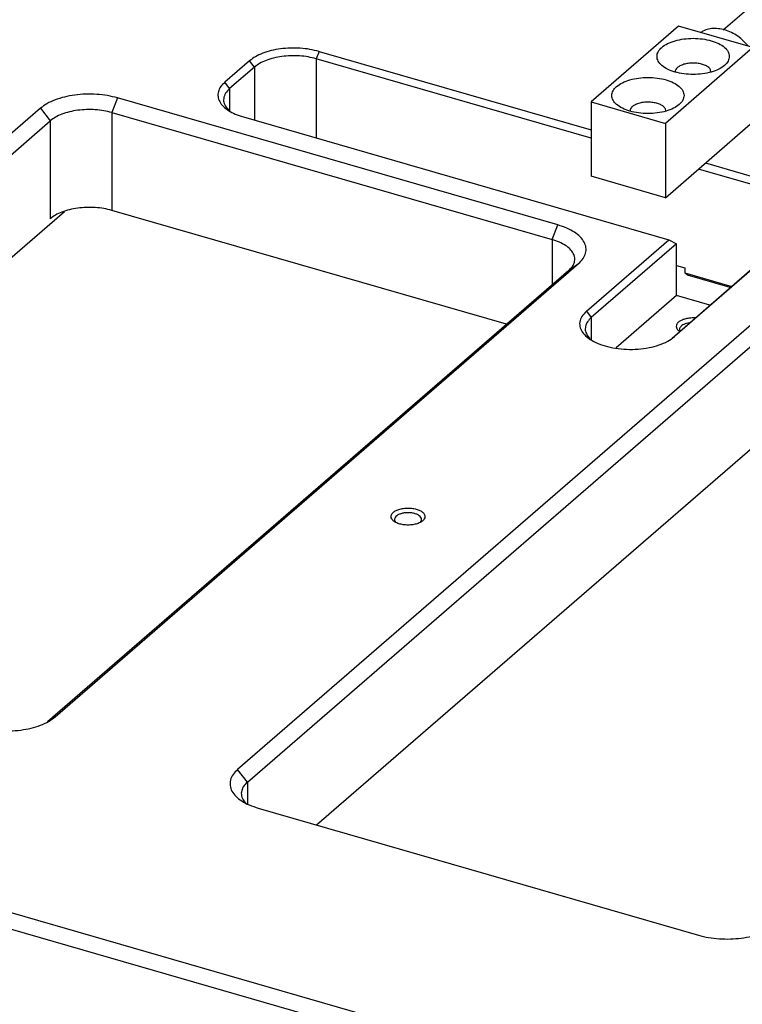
# Model space of a CAD drawing. Header units: inches. Extents: x 0 to 882, y 0 to 559.
# Tile 6 of 22: x 385 to 449, y 220 to 308. Entities that reach past the tile are written whole.
import ezdxf

# ---------------------------------------------------------------- set-up
doc = ezdxf.new("R2010")
doc.units = ezdxf.units.IN
doc.layers.add('1', color=7, linetype='Continuous')

# ---------------------------------------------------------------- blocks, each defined once
blk = doc.blocks.new('E7018-24104', base_point=(183.177, 199.855))
at = {"color": 1, "linetype": 'Continuous'}
for p, q in [((411.172, 304.78), (410.922, 304.131)), ((405.458, 303.399), (405.025, 303.957)), ((405.458, 303.399), (405.458, 298.693)), ((410.922, 304.131), (410.922, 297.116)), ((403.258, 301.494), (402.825, 302.052)), ((403.258, 301.494), (403.258, 299.496)), ((393.34, 300.667), (392.84, 299.368)), ((386.51, 299.752), (387.376, 298.636)), ((392.84, 299.368), (392.84, 290.708)), ((387.376, 298.636), (387.376, 289.976)), ((431.811, 288.118), (432.311, 289.417)), ((431.811, 288.118), (431.811, 284.118)), ((433.275, 285.386), (434.141, 286.002)), ((434.844, 281.781), (435.277, 281.223)), ((435.277, 281.223), (435.277, 279.291)), ((387.801, 245.871), (387.343, 245.545)), ((404.827, 240.09), (403.961, 241.206)), ((404.827, 240.09), (404.827, 238.157))]:
    blk.add_line(p, q, dxfattribs=at)
at = {"color": 7, "linetype": 'Continuous'}
for p, q in [((411.172, 304.78), (435.251, 297.83)), ((405.025, 303.957), (402.825, 302.052)), ((405.458, 303.399), (403.258, 301.494)), ((435.251, 297.108), (410.922, 304.131)), ((432.311, 289.417), (393.34, 300.667)), ((386.51, 299.752), (340.17, 259.621)), ((392.84, 299.368), (431.811, 288.118)), ((403.027, 299.728), (403.252, 299.5)), ((341.036, 258.505), (387.376, 298.636)), ((404.472, 298.978), (442.144, 288.103)), ((445.382, 294.905), (494.311, 280.78)), ((494.061, 280.131), (444.757, 294.364)), ((347.161, 254.716), (388.625, 290.624)), ((427.775, 280.623), (392.84, 290.708)), ((434.844, 281.781), (442.144, 288.103)), ((442.827, 287.762), (435.277, 281.223)), ((442.144, 288.103), (442.827, 287.762)), ((442.827, 283.172), (442.827, 287.762)), ((387.801, 245.871), (434.141, 286.002)), ((446.523, 210.455), (185.677, 285.755)), ((433.275, 285.386), (387.13, 245.423)), ((442.423, 279.411), (449.756, 285.762)), ((449.939, 285.853), (442.639, 279.531)), ((442.827, 285.827), (443.545, 285.62)), ((443.545, 285.62), (443.545, 285.187)), ((443.545, 285.187), (447.706, 283.986)), ((443.795, 284.971), (443.545, 285.187)), ((185.177, 284.456), (446.023, 209.156)), ((447.581, 283.878), (443.795, 284.971)), ((442.827, 283.172), (437.468, 278.53)), ((445.781, 282.319), (442.827, 283.172)), ((450.301, 281.337), (403.961, 241.206)), ((443.979, 280.759), (443.832, 280.734)), ((444.47, 281.184), (444.291, 281.19)), ((404.827, 240.09), (451.167, 280.221)), ((442.992, 280.065), (443.092, 279.99)), ((434.937, 279.605), (435.158, 279.357)), ((410.952, 236.301), (451.167, 271.128)), ((417.943, 263.115), (417.973, 263.084)), ((420.13, 263.084), (420.16, 263.115)), ((404.596, 238.324), (404.698, 238.221)), ((405.792, 237.791), (444.763, 226.541))]:
    blk.add_line(p, q, dxfattribs=at)
for points, knots in [([(411.172, 304.78), (410.906, 304.847), (410.359, 304.984), (409.505, 305.076), (408.63, 305.092), (407.767, 305.021), (406.946, 304.87), (406.201, 304.639), (405.55, 304.352), (405.192, 304.083), (405.025, 303.957)], [0, 0, 0, 0, 0.823884, 1.688812, 2.570611, 3.443943, 4.284048, 5.068549, 5.779505, 6.406058, 6.406058, 6.406058, 6.406058]), ([(410.922, 304.131), (410.685, 304.19), (410.199, 304.312), (409.44, 304.394), (408.663, 304.408), (407.895, 304.345), (407.165, 304.21), (406.504, 304.006), (405.924, 303.75), (405.607, 303.511), (405.458, 303.399)], [0, 0, 0, 0, 0.732342, 1.501167, 2.284989, 3.061284, 3.808044, 4.505379, 5.13734, 5.694276, 5.694276, 5.694276, 5.694276]), ([(402.825, 302.052), (402.695, 301.925), (402.451, 301.687), (402.235, 301.238), (402.202, 300.77), (402.361, 300.313), (402.69, 299.896), (403.166, 299.526), (403.771, 299.205), (404.23, 299.057), (404.472, 298.978)], [0, 0, 0, 0, 0.542181, 1.016148, 1.457932, 1.916229, 2.432919, 3.030667, 3.71425, 4.475943, 4.475943, 4.475943, 4.475943]), ([(393.34, 300.667), (393.044, 300.742), (392.436, 300.894), (391.487, 300.996), (390.516, 301.013), (389.556, 300.935), (388.644, 300.767), (387.817, 300.511), (387.093, 300.191), (386.696, 299.892), (386.51, 299.752)], [0, 0, 0, 0, 0.915428, 1.876459, 2.856237, 3.826606, 4.760057, 5.631726, 6.421677, 7.117847, 7.117847, 7.117847, 7.117847]), ([(403.258, 301.494), (403.125, 301.362), (402.878, 301.118), (402.695, 300.637), (402.742, 300.136), (402.929, 299.869), (403.027, 299.728)], [0, 0, 0, 0, 0.55513, 1.033749, 1.492544, 1.998761, 1.998761, 1.998761, 1.998761]), ([(392.84, 299.368), (392.603, 299.428), (392.117, 299.549), (391.358, 299.631), (390.581, 299.645), (389.813, 299.582), (389.083, 299.448), (388.422, 299.243), (387.842, 298.987), (387.525, 298.748), (387.376, 298.636)], [0, 0, 0, 0, 0.732342, 1.501167, 2.284989, 3.061283, 3.808043, 4.505378, 5.137339, 5.694275, 5.694275, 5.694275, 5.694275]), ([(392.84, 290.708), (392.603, 290.767), (392.117, 290.889), (391.358, 290.971), (390.581, 290.985), (389.813, 290.922), (389.083, 290.788), (388.422, 290.583), (387.842, 290.327), (387.525, 290.088), (387.376, 289.976)], [0, 0, 0, 0, 0.732342, 1.501167, 2.284989, 3.061285, 3.808045, 4.50538, 5.137341, 5.694277, 5.694277, 5.694277, 5.694277]), ([(434.141, 286.002), (434.286, 286.143), (434.557, 286.407), (434.797, 286.906), (434.834, 287.427), (434.657, 287.934), (434.292, 288.398), (433.762, 288.809), (433.09, 289.165), (432.58, 289.33), (432.311, 289.417)], [0, 0, 0, 0, 0.602423, 1.129052, 1.619924, 2.129143, 2.703242, 3.367406, 4.126943, 4.973268, 4.973268, 4.973268, 4.973268]), ([(433.275, 285.386), (433.391, 285.499), (433.608, 285.71), (433.8, 286.109), (433.83, 286.526), (433.688, 286.932), (433.396, 287.303), (432.972, 287.632), (432.434, 287.916), (432.026, 288.049), (431.811, 288.118)], [0, 0, 0, 0, 0.481938, 0.903242, 1.29594, 1.703315, 2.162594, 2.693925, 3.301555, 3.978615, 3.978615, 3.978615, 3.978615]), ([(434.844, 281.781), (434.698, 281.636), (434.424, 281.367), (434.215, 280.838), (434.259, 280.293), (434.549, 279.788), (435.039, 279.345), (435.703, 278.971), (436.512, 278.68), (437.428, 278.485), (438.409, 278.394), (439.405, 278.412), (440.37, 278.538), (441.252, 278.77), (442.025, 279.079), (442.444, 279.388), (442.639, 279.531)], [0, 0, 0, 0, 0.612895, 1.142213, 1.647109, 2.199259, 2.847438, 3.607625, 4.471845, 5.417168, 6.411703, 7.418855, 8.400897, 9.322385, 10.153883, 10.876656, 10.876656, 10.876656, 10.876656]), ([(435.277, 281.223), (435.155, 281.103), (434.925, 280.878), (434.737, 280.448), (434.73, 279.995), (434.867, 279.738), (434.937, 279.605)], [0, 0, 0, 0, 0.511452, 0.95585, 1.373964, 1.818363, 1.818363, 1.818363, 1.818363]), ([(444.291, 281.19), (444.162, 281.185), (443.909, 281.175), (443.551, 281.101), (443.241, 280.987), (442.998, 280.835), (442.834, 280.652), (442.772, 280.44), (442.832, 280.225), (442.936, 280.121), (442.992, 280.065)], [0, 0, 0, 0, 0.38907, 0.758521, 1.091262, 1.375782, 1.610676, 1.811407, 2.012139, 2.247033, 2.247033, 2.247033, 2.247033]), ([(443.832, 280.734), (443.748, 280.713), (443.588, 280.674), (443.378, 280.577), (443.217, 280.459), (443.113, 280.321), (443.077, 280.164), (443.114, 280.071), (443.132, 280.024)], [0, 0, 0, 0, 0.260078, 0.491612, 0.689397, 0.855067, 1.000767, 1.148652, 1.148652, 1.148652, 1.148652]), ([(420.551, 263.604), (420.538, 263.678), (420.507, 263.839), (420.302, 264.033), (420.022, 264.189), (419.664, 264.299), (419.261, 264.357), (418.842, 264.357), (418.438, 264.299), (418.081, 264.189), (417.798, 264.033), (417.604, 263.839), (417.528, 263.604), (417.604, 263.369), (417.798, 263.175), (418.081, 263.019), (418.438, 262.909), (418.842, 262.851), (419.261, 262.851), (419.664, 262.909), (420.022, 263.019), (420.302, 263.175), (420.507, 263.369), (420.538, 263.53), (420.551, 263.604)], [0, 0, 0, 0, 0.219862, 0.48285, 0.805647, 1.182902, 1.596944, 2.023888, 2.43793, 2.815186, 3.137982, 3.400971, 3.620832, 3.840694, 4.103682, 4.426479, 4.803735, 5.217776, 5.644721, 6.058762, 6.436018, 6.758815, 7.021803, 7.241665, 7.241665, 7.241665, 7.241665]), ([(420.16, 263.115), (420.195, 263.166), (420.262, 263.266), (420.247, 263.458), (420.131, 263.624), (419.937, 263.76), (419.681, 263.864), (419.378, 263.929), (419.051, 263.952), (418.725, 263.929), (418.422, 263.864), (418.165, 263.76), (417.972, 263.624), (417.855, 263.458), (417.841, 263.266), (417.908, 263.166), (417.943, 263.115)], [0, 0, 0, 0, 0.182773, 0.350719, 0.540257, 0.773058, 1.051301, 1.365107, 1.698137, 2.031165, 2.344972, 2.623215, 2.856015, 3.045552, 3.213498, 3.396272, 3.396272, 3.396272, 3.396272]), ([(380.971, 244.956), (381.268, 244.882), (381.875, 244.73), (382.824, 244.627), (383.796, 244.61), (384.755, 244.688), (385.667, 244.856), (386.494, 245.112), (387.218, 245.432), (387.615, 245.731), (387.801, 245.871)], [0, 0, 0, 0, 0.915426, 1.876456, 2.856233, 3.826601, 4.760051, 5.631718, 6.421669, 7.11784, 7.11784, 7.11784, 7.11784]), ([(403.961, 241.206), (403.817, 241.065), (403.545, 240.801), (403.306, 240.302), (403.269, 239.781), (403.446, 239.274), (403.811, 238.81), (404.34, 238.399), (405.013, 238.043), (405.523, 237.878), (405.792, 237.791)], [0, 0, 0, 0, 0.602422, 1.12905, 1.619921, 2.129139, 2.703238, 3.367402, 4.126938, 4.973262, 4.973262, 4.973262, 4.973262]), ([(404.827, 240.09), (404.695, 239.958), (404.447, 239.714), (404.265, 239.233), (404.311, 238.732), (404.498, 238.465), (404.596, 238.324)], [0, 0, 0, 0, 0.555128, 1.033746, 1.49254, 1.998756, 1.998756, 1.998756, 1.998756]), ([(444.763, 226.541), (445.059, 226.467), (445.666, 226.315), (446.616, 226.212), (447.587, 226.195), (448.547, 226.273), (449.459, 226.441), (450.286, 226.697), (451.01, 227.017), (451.407, 227.316), (451.593, 227.456)], [0, 0, 0, 0, 0.915426, 1.876456, 2.856232, 3.826599, 4.760048, 5.631715, 6.421666, 7.117836, 7.117836, 7.117836, 7.117836])]:
    blk.add_open_spline(points, degree=3, knots=knots, dxfattribs=at)
blk = doc.blocks.new('washer1__6', base_point=(463.489, 317.145))
at = {"color": 7, "linetype": 'Continuous'}
for p, q in [((464.602, 323.469), (464.302, 323.209)), ((465.662, 321.484), (465.812, 321.769)), ((467.871, 319.391), (467.567, 319.283)), ((469.381, 317.951), (469.081, 317.691))]:
    blk.add_line(p, q, dxfattribs=at)
for points, knots in [([(469.081, 317.691), (469.225, 317.84), (469.517, 318.142), (469.772, 318.748), (469.878, 319.424), (469.821, 320.15), (469.611, 320.886), (469.257, 321.6), (468.778, 322.257), (468.196, 322.825), (467.54, 323.277), (466.841, 323.59), (466.131, 323.75), (465.447, 323.742), (464.811, 323.577), (464.47, 323.33), (464.302, 323.209)], [0, 0, 0, 0, 0.615987, 1.254468, 1.931598, 2.654032, 3.419091, 4.21669, 5.031787, 5.846883, 6.644482, 7.409542, 8.131976, 8.809106, 9.447587, 10.063574, 10.063574, 10.063574, 10.063574]), ([(469.381, 317.951), (469.525, 318.099), (469.817, 318.402), (470.072, 319.008), (470.178, 319.684), (470.121, 320.409), (469.911, 321.146), (469.557, 321.86), (469.078, 322.517), (468.496, 323.085), (467.84, 323.537), (467.141, 323.85), (466.431, 324.01), (465.747, 324.002), (465.111, 323.836), (464.77, 323.59), (464.602, 323.469)], [0, 0, 0, 0, 0.615987, 1.254468, 1.931598, 2.654032, 3.419092, 4.216691, 5.031787, 5.846884, 6.644482, 7.409542, 8.131976, 8.809106, 9.447587, 10.063574, 10.063574, 10.063574, 10.063574]), ([(464.302, 323.209), (464.143, 323.041), (463.817, 322.696), (463.565, 321.995), (463.5, 321.219), (463.638, 320.397), (463.96, 319.583), (464.449, 318.823), (465.075, 318.161), (465.8, 317.644), (466.58, 317.279), (467.129, 317.202), (467.395, 317.165)], [0, 0, 0, 0, 0.689175, 1.409275, 2.180615, 3.008492, 3.884564, 4.790699, 5.703336, 6.5978, 7.452582, 8.253695, 8.253695, 8.253695, 8.253695]), ([(467.739, 319.24), (467.817, 319.326), (467.979, 319.502), (468.083, 319.866), (468.08, 320.264), (467.964, 320.676), (467.75, 321.067), (467.453, 321.41), (467.096, 321.678), (466.706, 321.85), (466.311, 321.912), (465.941, 321.855), (465.629, 321.677), (465.408, 321.393), (465.299, 321.035), (465.304, 320.635), (465.419, 320.225), (465.633, 319.833), (465.93, 319.49), (466.286, 319.222), (466.677, 319.049), (467.07, 318.989), (467.446, 319.04), (467.643, 319.175), (467.739, 319.24)], [0, 0, 0, 0, 0.344235, 0.707991, 1.102417, 1.52771, 1.975141, 2.430548, 2.877978, 3.303272, 3.697697, 4.061453, 4.405688, 4.749924, 5.11368, 5.508105, 5.933399, 6.380829, 6.836236, 7.283667, 7.70896, 8.103386, 8.467142, 8.811377, 8.811377, 8.811377, 8.811377]), ([(465.662, 321.484), (465.636, 321.36), (465.581, 321.1), (465.65, 320.689), (465.813, 320.285), (466.072, 319.914), (466.402, 319.605), (466.778, 319.385), (467.176, 319.258), (467.44, 319.275), (467.567, 319.283)], [0, 0, 0, 0, 0.378364, 0.788802, 1.22666, 1.680037, 2.13343, 2.57133, 2.981828, 3.360252, 3.360252, 3.360252, 3.360252]), ([(467.395, 317.165), (467.554, 317.163), (467.866, 317.158), (468.317, 317.256), (468.733, 317.425), (468.966, 317.603), (469.081, 317.691)], [0, 0, 0, 0, 0.476765, 0.933575, 1.375303, 1.808885, 1.808885, 1.808885, 1.808885])]:
    blk.add_open_spline(points, degree=3, knots=knots, dxfattribs=at)
blk = doc.blocks.new('23796-0S111__7', base_point=(435.251, 291.83))
at = {"color": 7, "linetype": 'Continuous'}
for p, q in [((450.258, 309.489), (450.405, 309.652)), ((450.405, 309.652), (450.605, 309.826)), ((450.055, 309.349), (446.956, 306.666)), ((443.001, 307.024), (435.251, 300.312)), ((449.582, 305.124), (443.001, 307.024)), ((444.957, 306.459), (445.16, 306.59)), ((453.678, 305.873), (453.878, 306.046)), ((449.582, 305.124), (441.832, 298.412)), ((448.52, 305.932), (449.183, 305.239)), ((449.582, 305.124), (449.582, 298.542)), ((450.235, 302.891), (453.328, 305.57)), ((453.678, 305.873), (453.455, 305.718)), ((449.582, 304.717), (450.079, 303.771)), ((442.705, 303.061), (442.719, 302.951)), ((445.861, 302.979), (445.837, 303.163)), ((450.079, 301.456), (449.582, 300.773)), ((435.251, 300.312), (435.251, 293.73)), ((435.251, 300.312), (441.832, 298.412)), ((438.705, 299.597), (438.719, 299.487)), ((441.861, 299.515), (441.837, 299.699)), ((441.832, 291.83), (449.582, 298.542)), ((441.832, 298.412), (441.832, 291.83)), ((441.832, 291.83), (435.251, 293.73))]:
    blk.add_line(p, q, dxfattribs=at)
for points, knots in [([(453.328, 305.57), (453.441, 305.691), (453.674, 305.939), (453.844, 306.447), (453.874, 307.007), (453.755, 307.596), (453.5, 308.172), (453.125, 308.701), (452.655, 309.147), (452.121, 309.482), (451.555, 309.685), (450.996, 309.735), (450.469, 309.639), (450.191, 309.444), (450.055, 309.349)], [0, 0, 0, 0, 0.492706, 1.009304, 1.564858, 2.162245, 2.793623, 3.443817, 4.094011, 4.72539, 5.322776, 5.878331, 6.394929, 6.887635, 6.887635, 6.887635, 6.887635]), ([(453.678, 305.873), (453.791, 305.994), (454.024, 306.242), (454.194, 306.75), (454.224, 307.31), (454.105, 307.899), (453.85, 308.475), (453.475, 309.004), (453.005, 309.451), (452.471, 309.786), (451.905, 309.988), (451.346, 310.038), (450.819, 309.942), (450.541, 309.747), (450.405, 309.652)], [0, 0, 0, 0, 0.492706, 1.009304, 1.564859, 2.162245, 2.793623, 3.443817, 4.094011, 4.725389, 5.322776, 5.878331, 6.394929, 6.887634, 6.887634, 6.887634, 6.887634]), ([(453.878, 306.046), (453.991, 306.167), (454.224, 306.415), (454.394, 306.923), (454.424, 307.483), (454.305, 308.072), (454.05, 308.648), (453.675, 309.177), (453.205, 309.624), (452.671, 309.959), (452.105, 310.161), (451.546, 310.211), (451.019, 310.115), (450.741, 309.921), (450.605, 309.826)], [0, 0, 0, 0, 0.492706, 1.009304, 1.564859, 2.162245, 2.793623, 3.443817, 4.094011, 4.725388, 5.322774, 5.878329, 6.394926, 6.887632, 6.887632, 6.887632, 6.887632]), ([(448.52, 305.932), (448.34, 306.062), (447.985, 306.318), (447.401, 306.593), (446.81, 306.768), (446.226, 306.828), (445.665, 306.783), (445.326, 306.654), (445.16, 306.59)], [0, 0, 0, 0, 0.665569, 1.309201, 1.924657, 2.508899, 3.06296, 3.592448, 3.592448, 3.592448, 3.592448]), ([(447.491, 304.342), (447.467, 304.485), (447.414, 304.796), (447.047, 305.186), (446.534, 305.509), (445.871, 305.754), (445.108, 305.907), (444.291, 305.96), (443.475, 305.907), (442.711, 305.754), (442.05, 305.509), (441.531, 305.186), (441.182, 304.796), (441.05, 304.342), (441.182, 303.887), (441.531, 303.498), (442.05, 303.175), (442.711, 302.93), (443.475, 302.777), (444.291, 302.724), (445.108, 302.777), (445.871, 302.93), (446.534, 303.175), (447.047, 303.498), (447.414, 303.887), (447.467, 304.198), (447.491, 304.342)], [0, 0, 0, 0, 0.428225, 0.92933, 1.536306, 2.24615, 3.034308, 3.864321, 4.694334, 5.482492, 6.192336, 6.799312, 7.300417, 7.728642, 8.156867, 8.657972, 9.264948, 9.974793, 10.76295, 11.592963, 12.422976, 13.211134, 13.920978, 14.527954, 15.029059, 15.457284, 15.457284, 15.457284, 15.457284]), ([(445.837, 303.163), (445.784, 303.235), (445.666, 303.393), (445.379, 303.554), (445.027, 303.678), (444.619, 303.749), (444.188, 303.764), (443.766, 303.722), (443.379, 303.626), (443.061, 303.48), (442.814, 303.3), (442.739, 303.135), (442.705, 303.061)], [0, 0, 0, 0, 0.264277, 0.587129, 0.965699, 1.384704, 1.822292, 2.254004, 2.656183, 3.009536, 3.303779, 3.545009, 3.545009, 3.545009, 3.545009]), ([(450.079, 301.456), (450.141, 301.628), (450.268, 301.981), (450.311, 302.562), (450.261, 303.169), (450.141, 303.567), (450.079, 303.771)], [0, 0, 0, 0, 0.54653, 1.122159, 1.729153, 2.365522, 2.365522, 2.365522, 2.365522]), ([(443.491, 300.878), (443.467, 301.021), (443.414, 301.332), (443.047, 301.722), (442.534, 302.044), (441.871, 302.289), (441.108, 302.443), (440.291, 302.496), (439.475, 302.443), (438.711, 302.289), (438.05, 302.044), (437.531, 301.722), (437.182, 301.332), (437.05, 300.878), (437.182, 300.423), (437.531, 300.034), (438.05, 299.711), (438.711, 299.466), (439.475, 299.312), (440.291, 299.26), (441.108, 299.312), (441.871, 299.466), (442.534, 299.711), (443.047, 300.034), (443.414, 300.423), (443.467, 300.734), (443.491, 300.878)], [0, 0, 0, 0, 0.428225, 0.92933, 1.536306, 2.24615, 3.034308, 3.864321, 4.694334, 5.482492, 6.192336, 6.799312, 7.300417, 7.728642, 8.156867, 8.657972, 9.264948, 9.974793, 10.76295, 11.592963, 12.422976, 13.211134, 13.920978, 14.527954, 15.029059, 15.457284, 15.457284, 15.457284, 15.457284]), ([(441.837, 299.699), (441.784, 299.771), (441.666, 299.929), (441.379, 300.09), (441.027, 300.214), (440.619, 300.285), (440.188, 300.3), (439.766, 300.258), (439.379, 300.162), (439.061, 300.016), (438.814, 299.836), (438.739, 299.671), (438.705, 299.597)], [0, 0, 0, 0, 0.264277, 0.58713, 0.9657, 1.384706, 1.822294, 2.254005, 2.656183, 3.009536, 3.303778, 3.545009, 3.545009, 3.545009, 3.545009])]:
    blk.add_open_spline(points, degree=3, knots=knots, dxfattribs=at)
blk = doc.blocks.new('bearing_HK0509__8', base_point=(453.416, 308.283))
at = {"color": 7, "linetype": 'Continuous'}
for p, q in [((454.445, 315.798), (458.345, 319.175)), ((458.345, 319.175), (458.436, 319.248)), ((458.436, 319.248), (458.631, 319.389)), ((458.631, 319.389), (458.694, 319.428)), ((458.694, 319.428), (458.825, 319.508)), ((458.825, 319.508), (458.838, 319.515)), ((458.838, 319.515), (458.973, 319.584)), ((458.973, 319.584), (459.055, 319.623)), ((459.055, 319.623), (459.282, 319.711)), ((459.282, 319.711), (459.516, 319.782)), ((459.516, 319.782), (459.777, 319.84)), ((459.777, 319.84), (460.002, 319.869)), ((460.002, 319.869), (460.251, 319.885)), ((460.251, 319.885), (460.503, 319.884)), ((460.503, 319.884), (460.758, 319.866)), ((460.758, 319.866), (460.897, 319.847)), ((460.897, 319.847), (461.013, 319.83)), ((461.013, 319.83), (461.267, 319.776)), ((461.267, 319.776), (461.52, 319.706)), ((461.52, 319.706), (461.772, 319.622)), ((461.772, 319.622), (462.021, 319.522)), ((462.021, 319.522), (462.266, 319.407)), ((462.266, 319.407), (462.507, 319.279)), ((462.507, 319.279), (462.742, 319.137)), ((462.742, 319.137), (463.193, 318.813)), ((463.193, 318.813), (463.408, 318.633)), ((463.408, 318.633), (463.614, 318.442)), ((463.614, 318.442), (463.811, 318.241)), ((463.811, 318.241), (463.998, 318.031)), ((463.998, 318.031), (464.174, 317.812)), ((464.174, 317.812), (464.34, 317.584)), ((464.34, 317.584), (464.494, 317.35)), ((464.494, 317.35), (464.71, 316.968)), ((464.71, 316.968), (464.868, 316.634)), ((464.868, 316.634), (464.879, 316.612)), ((464.879, 316.612), (464.979, 316.357)), ((454.354, 315.713), (454.187, 315.539)), ((454.377, 315.733), (454.354, 315.713)), ((454.445, 315.798), (454.377, 315.733)), ((464.979, 316.357), (465.065, 316.099)), ((465.065, 316.099), (465.137, 315.839)), ((465.137, 315.839), (465.193, 315.578)), ((465.193, 315.578), (465.234, 315.317)), ((453.674, 314.718), (453.583, 314.476)), ((453.777, 314.94), (453.674, 314.718)), ((453.896, 315.152), (453.777, 314.94)), ((453.951, 315.234), (453.896, 315.152)), ((454.033, 315.352), (453.951, 315.234)), ((454.043, 315.364), (454.033, 315.352)), ((454.143, 315.486), (454.043, 315.364)), ((454.187, 315.539), (454.143, 315.486)), ((465.234, 315.317), (465.259, 315.057)), ((465.259, 315.057), (465.269, 314.798)), ((465.269, 314.798), (465.259, 314.542)), ((453.469, 314.004), (453.435, 313.754)), ((453.52, 314.249), (453.469, 314.004)), ((453.583, 314.476), (453.52, 314.249)), ((465.132, 313.8), (465.099, 313.695)), ((465.191, 314.042), (465.132, 313.8)), ((465.233, 314.29), (465.191, 314.042)), ((465.259, 314.542), (465.233, 314.29)), ((453.417, 313.499), (453.416, 313.369)), ((453.416, 313.369), (453.417, 313.242)), ((453.435, 313.754), (453.417, 313.499)), ((453.417, 313.242), (453.434, 312.982)), ((453.434, 312.982), (453.467, 312.721)), ((464.733, 312.934), (464.584, 312.734)), ((464.848, 313.122), (464.733, 312.934)), ((464.959, 313.339), (464.848, 313.122)), ((465.055, 313.566), (464.959, 313.339)), ((465.099, 313.695), (465.055, 313.566)), ((453.467, 312.721), (453.516, 312.46)), ((453.516, 312.46), (453.58, 312.2)), ((453.58, 312.2), (453.659, 311.941)), ((464.237, 312.372), (460.337, 308.994)), ((464.414, 312.542), (464.237, 312.372)), ((464.575, 312.722), (464.414, 312.542)), ((464.584, 312.734), (464.575, 312.722)), ((453.659, 311.941), (453.752, 311.685)), ((453.752, 311.685), (453.86, 311.431)), ((453.86, 311.431), (454.117, 310.939)), ((454.117, 310.939), (454.264, 310.701)), ((454.264, 310.701), (454.424, 310.47)), ((454.424, 310.47), (454.596, 310.247)), ((454.596, 310.247), (454.778, 310.032)), ((454.778, 310.032), (454.97, 309.826)), ((454.97, 309.826), (455.171, 309.63)), ((455.171, 309.63), (455.381, 309.445)), ((455.381, 309.445), (455.721, 309.183)), ((455.721, 309.183), (456.036, 308.974)), ((456.036, 308.974), (456.058, 308.96)), ((456.058, 308.96), (456.296, 308.825)), ((456.296, 308.825), (456.539, 308.703)), ((456.539, 308.703), (456.786, 308.596)), ((456.786, 308.596), (457.036, 308.503)), ((459.516, 308.5), (459.71, 308.584)), ((459.71, 308.584), (459.934, 308.706)), ((459.934, 308.706), (459.95, 308.715)), ((459.95, 308.715), (460.151, 308.849)), ((460.151, 308.849), (460.337, 308.994)), ((457.036, 308.503), (457.289, 308.426)), ((457.289, 308.426), (457.543, 308.364)), ((457.543, 308.364), (458.009, 308.297)), ((458.009, 308.297), (458.052, 308.292)), ((458.052, 308.292), (458.306, 308.283)), ((458.306, 308.283), (458.557, 308.29)), ((458.557, 308.29), (458.805, 308.314)), ((458.805, 308.314), (458.905, 308.331)), ((458.905, 308.331), (459.048, 308.358)), ((459.048, 308.358), (459.285, 308.421)), ((459.285, 308.421), (459.516, 308.5))]:
    blk.add_line(p, q, dxfattribs=at)
at = {"color": 1, "linetype": 'Continuous'}
blk.add_line((464.24, 312.374), (464.237, 312.372), dxfattribs=at)
at = {"color": 7, "linetype": 'Continuous'}
for points, knots in [([(458.426, 319.242), (458.413, 319.231), (458.385, 319.209), (458.359, 319.187), (458.345, 319.175)], [0, 0, 0, 0, 0.0526441, 0.1052782, 0.1052782, 0.1052782, 0.1052782]), ([(454.361, 315.721), (454.335, 315.696), (454.283, 315.645), (454.234, 315.591), (454.209, 315.564)], [0, 0, 0, 0, 0.1094062, 0.2189932, 0.2189932, 0.2189932, 0.2189932]), ([(454.526, 315.865), (454.513, 315.854), (454.485, 315.832), (454.459, 315.809), (454.445, 315.798)], [0, 0, 0, 0, 0.0526409, 0.1052719, 0.1052719, 0.1052719, 0.1052719]), ([(458.728, 310.246), (458.841, 310.367), (459.074, 310.615), (459.244, 311.123), (459.274, 311.683), (459.155, 312.272), (458.9, 312.849), (458.525, 313.377), (458.055, 313.824), (457.521, 314.159), (456.956, 314.361), (456.395, 314.414), (455.875, 314.309), (455.435, 314.048), (455.115, 313.651), (454.937, 313.151), (454.909, 312.588), (455.028, 312), (455.283, 311.423), (455.658, 310.895), (456.128, 310.448), (456.662, 310.113), (457.228, 309.911), (457.786, 309.861), (458.313, 309.957), (458.592, 310.151), (458.728, 310.246)], [0, 0, 0, 0, 0.492706, 1.009303, 1.564858, 2.162244, 2.793622, 3.443816, 4.09401, 4.725387, 5.322773, 5.878328, 6.394926, 6.887631, 7.380337, 7.896935, 8.452489, 9.049875, 9.681253, 10.331447, 10.981641, 11.613019, 12.210405, 12.76596, 13.282557, 13.775263, 13.775263, 13.775263, 13.775263]), ([(464.24, 312.374), (464.268, 312.399), (464.322, 312.447), (464.374, 312.499), (464.399, 312.525)], [0, 0, 0, 0, 0.109315, 0.2187223, 0.2187223, 0.2187223, 0.2187223])]:
    blk.add_open_spline(points, degree=3, knots=knots, dxfattribs=at)
at = {"color": 1, "linetype": 'Continuous'}
for points, knots in [([(464.399, 312.525), (464.556, 312.718), (464.877, 313.112), (465.134, 313.861), (465.22, 314.684), (465.117, 315.556), (464.839, 316.435), (464.396, 317.282), (463.811, 318.059), (463.109, 318.73), (462.323, 319.265), (461.488, 319.639), (460.639, 319.836), (459.82, 319.838), (459.053, 319.659), (458.633, 319.379), (458.426, 319.242)], [0, 0, 0, 0, 0.741036, 1.514004, 2.334568, 3.207809, 4.128971, 5.085674, 6.060535, 7.033788, 7.985876, 8.900037, 9.764939, 10.577271, 11.343817, 12.081816, 12.081816, 12.081816, 12.081816]), ([(460.337, 308.994), (460.51, 309.171), (460.86, 309.532), (461.173, 310.249), (461.314, 311.05), (461.267, 311.913), (461.041, 312.794), (460.646, 313.655), (460.101, 314.457), (459.431, 315.164), (458.666, 315.743), (457.841, 316.168), (456.992, 316.419), (456.16, 316.479), (455.371, 316.359), (454.923, 316.113), (454.703, 315.994)], [0, 0, 0, 0, 0.736118, 1.497604, 2.303064, 3.16082, 4.068889, 5.016911, 5.988711, 6.964945, 7.925698, 8.853074, 9.73382, 10.561963, 11.341127, 12.08558, 12.08558, 12.08558, 12.08558]), ([(459.645, 309.188), (459.809, 309.361), (460.145, 309.713), (460.416, 310.426), (460.502, 311.218), (460.387, 312.061), (460.086, 312.904), (459.615, 313.701), (459.001, 314.41), (458.279, 314.99), (457.488, 315.409), (456.671, 315.642), (455.872, 315.673), (455.136, 315.496), (454.513, 315.114), (454.045, 314.551), (453.765, 313.849), (453.682, 313.053), (453.796, 312.211), (454.097, 311.368), (454.568, 310.571), (455.182, 309.862), (455.904, 309.282), (456.695, 308.864), (457.513, 308.63), (458.309, 308.601), (459.054, 308.768), (459.45, 309.05), (459.645, 309.188)], [0, 0, 0, 0, 0.709113, 1.44793, 2.236611, 3.081533, 3.9762, 4.904532, 5.844718, 6.773051, 7.667718, 8.51264, 9.301321, 10.040138, 10.74925, 11.458363, 12.19718, 12.985861, 13.830783, 14.72545, 15.653783, 16.593969, 17.522301, 18.416968, 19.26189, 20.050571, 20.789388, 21.498501, 21.498501, 21.498501, 21.498501]), ([(454.703, 315.994), (454.673, 315.973), (454.613, 315.932), (454.555, 315.887), (454.526, 315.865)], [0, 0, 0, 0, 0.1095737, 0.2189732, 0.2189732, 0.2189732, 0.2189732])]:
    blk.add_open_spline(points, degree=3, knots=knots, dxfattribs=at)
blk = doc.blocks.new('bearing_assy2_7', base_point=(435.251, 291.83))
for name, p in [('washer1__6', (463.489, 317.145)), ('bearing_HK0509__8', (453.416, 308.283)), ('23796-0S111__7', (435.251, 291.83))]:
    blk.add_blockref(name, p)
blk = doc.blocks.new('bearings', base_point=(209.549, 180.191))
blk.add_blockref('bearing_assy2_7', (435.251, 291.83))
blk = doc.blocks.new('smallparts', base_point=(209.549, 150.022))
blk.add_blockref('bearings', (209.549, 180.191))
blk = doc.blocks.new('E7018-64104_wpi_small_stiffener_assy', base_point=(183.177, 150.022))
for name, p in [('E7018-24104', (183.177, 199.855)), ('smallparts', (209.549, 150.022))]:
    blk.add_blockref(name, p)
blk = doc.blocks.new('gen1', base_point=(419, 242))
blk.add_blockref('E7018-64104_wpi_small_stiffener_assy', (183.177, 150.022))
blk = doc.blocks.new('1')
blk.add_blockref('gen1', (419, 242))

msp = doc.modelspace()

# ---------------------------------------------------------------- block references
at = {"layer": '1'}
msp.add_blockref('1', (0, 0), dxfattribs=at)

doc.saveas('drawing.dxf')
